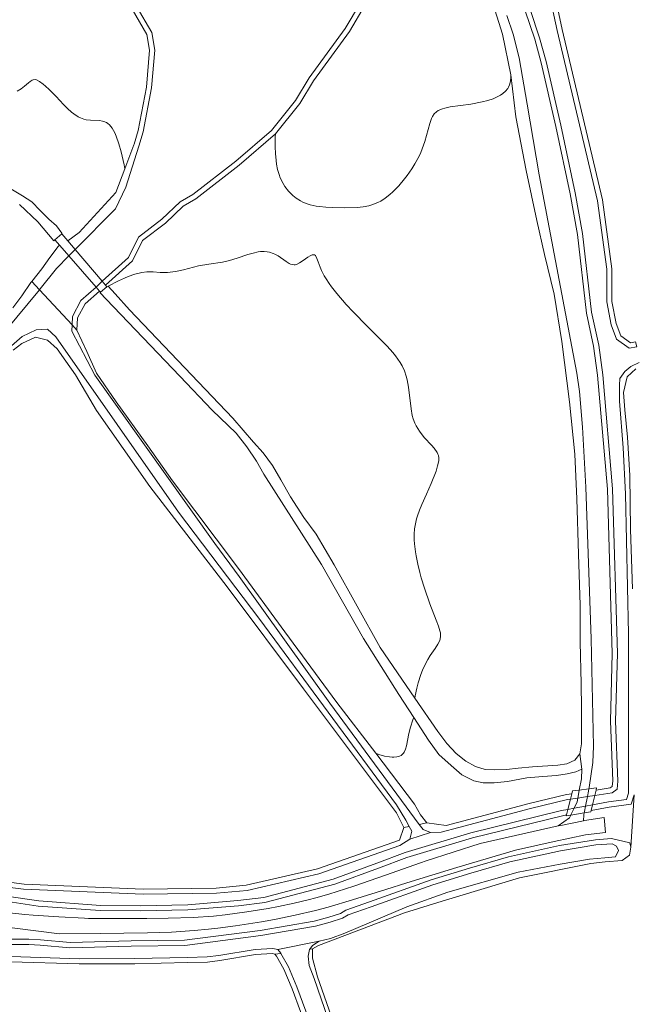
# Model space of a CAD drawing. Header units: metres. Extents: x 229229 to 231729, y 593167 to 595667.
# Tile 161 of 256: x 231403 to 231522, y 593528 to 593718. Entities that reach past the tile are written whole.
import ezdxf

# ---------------------------------------------------------------- set-up
doc = ezdxf.new("R2010")
doc.units = ezdxf.units.M
for name, color, linetype, lineweight in [('B-WE-GR-BEPLANTING_CULTUUR_VASTE PLANTENVAK-GV', 90, 'Continuous', 18), ('B-WE-GR-GRAS-GV', 60, 'Continuous', 13), ('B-WE-GR-GROENVOORZIENING-GV', 80, 'Continuous', 18), ('B-WE-KW-KUNSTWERK-GV', 170, 'Continuous', 18), ('B-WE-OG-WATER-GV', 130, 'Continuous', 18), ('B-WE-OG-WATER_SLOOT-GV', 120, 'Continuous', 18), ('B-WE-VH-VERHARDING_GESLOTEN-GV', 252, 'Continuous', 18), ('B-WE-VH-VERHARDING_HALFVERHARDING-GV', 252, 'Continuous', 18)]:
    doc.layers.add(name, color=color, linetype=linetype, lineweight=lineweight)

msp = doc.modelspace()

# ---------------------------------------------------------------- linework, layer by layer
at = {"layer": 'B-WE-GR-BEPLANTING_CULTUUR_VASTE PLANTENVAK-GV'}
for points in [[(231469.928, 593720.919), (231466.901, 593715.803), (231459.919, 593706.251), (231457.295, 593701.9), (231452.566, 593695.986), (231452.536, 593695.468), (231452.509, 593693.538), (231452.56, 593692.247), (231452.688, 593690.86), (231452.79, 593690.158), (231452.998, 593689.129), (231453.281, 593688.156), (231453.51, 593687.541), (231454.063, 593686.401), (231454.385, 593685.875), (231455.112, 593684.917), (231455.945, 593684.087), (231456.556, 593683.608), (231457.433, 593683.064), (231457.898, 593682.834), (231458.717, 593682.509), (231459.285, 593682.332), (231460.463, 593682.065), (231461.068, 593681.968), (231462.302, 593681.837), (231463.55, 593681.769), (231466.02, 593681.741), (231468.37, 593681.789), (231469.512, 593681.904), (231470.644, 593682.128), (231471.209, 593682.292), (231472.345, 593682.748), (231472.918, 593683.048), (231473.788, 593683.603), (231474.669, 593684.289), (231475.259, 593684.814), (231476.425, 593685.999), (231477.547, 593687.326), (231478.023, 593687.95), (231478.92, 593689.24), (231479.532, 593690.228), (231480.332, 593691.71), (231480.67, 593692.44), (231480.962, 593693.154), (231481.433, 593694.527), (231482.385, 593698.04), (231482.717, 593698.949), (231482.915, 593699.345), (231483.269, 593699.858), (231483.706, 593700.272), (231484.046, 593700.499), (231484.843, 593700.855), (231485.3, 593700.993), (231486.329, 593701.215), (231490.339, 593701.775), (231492.516, 593702.168), (231493.615, 593702.447), (231494.671, 593702.799), (231495.172, 593703.007), (231496.096, 593703.496), (231496.51, 593703.781), (231497.059, 593704.263), (231497.461, 593704.751), (231497.629, 593705.018), (231497.836, 593705.447), (231498.033, 593706.161), (231498.083, 593706.964), (231498.048, 593707.401), (231496.428, 593715.28), (231494.653, 593721.005)], [(231401.128, 593685.59), (231403.723, 593684.06), (231405.511, 593682.862), (231407.093, 593681.209), (231408.766, 593679.543), (231410.243, 593678.227), (231411.291, 593676.83), (231411.303, 593676.72), (231412.459, 593675.355), (231414.661, 593676.997), (231421.717, 593684.69), (231423.479, 593689.289), (231423.342, 593690.016), (231422.768, 593692.54), (231422.332, 593694.077), (231421.807, 593695.568), (231421.513, 593696.241), (231421.037, 593697.099), (231420.522, 593697.731), (231420.159, 593698.035), (231419.909, 593698.194), (231419.391, 593698.419), (231419.125, 593698.494), (231418.579, 593698.584), (231416.866, 593698.644), (231415.988, 593698.734), (231415.548, 593698.836), (231414.893, 593699.086), (231414.459, 593699.311), (231413.606, 593699.876), (231413.188, 593700.206), (231412.374, 593700.929), (231411.596, 593701.701), (231410.181, 593703.21), (231408.859, 593704.569), (231408.127, 593705.253), (231407.7, 593705.618), (231406.975, 593706.149), (231406.392, 593706.433), (231406.132, 593706.482), (231405.753, 593706.438), (231405.56, 593706.361), (231405.144, 593706.098), (231404.832, 593705.843), (231404.104, 593705.211), (231403.451, 593704.71), (231402.691, 593704.258)], [(231401.83, 593662.415), (231403.544, 593664.751), (231405.334, 593667.309), (231405.49, 593667.504), (231407.448, 593669.959), (231408.994, 593672.113), (231410.618, 593674.241), (231410.736, 593674.369), (231410.889, 593674.457), (231409.96, 593675.523), (231409.727, 593675.378), (231406.665, 593679.011), (231403.084, 593682.406)]]:
    msp.add_lwpolyline(points, dxfattribs=at)
for points in [[(231421.583, 593665.096), (231424.388, 593662.021), (231444.358, 593641.096), (231448.349, 593636.469), (231450.232, 593634.454), (231452.015, 593631.958), (231453.591, 593629.187), (231455.495, 593625.963), (231458.041, 593621.938), (231460.464, 593618.692), (231463.944, 593612.828), (231472.8, 593596.849), (231479.533, 593587.081), (231479.607, 593587.492), (231479.931, 593589.017), (231480.186, 593590.031), (231480.681, 593591.657), (231480.977, 593592.451), (231481.305, 593593.195), (231482.019, 593594.528), (231482.51, 593595.311), (231483.428, 593596.647), (231483.974, 593597.475), (231484.332, 593598.185), (231484.437, 593598.52), (231484.503, 593598.97), (231484.504, 593599.203), (231484.448, 593599.704), (231484.367, 593600.072), (231484.102, 593600.929), (231483.653, 593602.13), (231482.421, 593605.291), (231481.363, 593608.286), (231480.747, 593610.289), (231480.46, 593611.333), (231480.071, 593612.928), (231479.752, 593614.53), (231479.626, 593615.324), (231479.45, 593616.879), (231479.407, 593617.632), (231479.406, 593618.721), (231479.484, 593619.752), (231479.577, 593620.409), (231479.846, 593621.653), (231480.015, 593622.245), (231480.407, 593623.373), (231480.847, 593624.437), (231481.766, 593626.425), (231482.686, 593628.5), (231483.611, 593630.903), (231483.922, 593631.893), (231484.099, 593632.638), (231484.145, 593632.974), (231484.147, 593633.452), (231484.059, 593633.916), (231483.977, 593634.15), (231483.802, 593634.51), (231483.245, 593635.298), (231482.71, 593635.9), (231481.405, 593637.335), (231480.724, 593638.181), (231480.396, 593638.639), (231479.795, 593639.631), (231479.533, 593640.166), (231479.203, 593641.021), (231479.033, 593641.626), (231478.788, 593642.909), (231478.314, 593647.1), (231478.053, 593648.523), (231477.872, 593649.224), (231477.515, 593650.253), (231477.041, 593651.248), (231476.664, 593651.896), (231475.776, 593653.162), (231475.273, 593653.785), (231474.167, 593655.025), (231472.952, 593656.271), (231470.306, 593658.861), (231467.576, 593661.645), (231466.264, 593663.067), (231464.46, 593665.16), (231463.419, 593666.491), (231462.96, 593667.127), (231462.361, 593668.035), (231462.026, 593668.604), (231461.494, 593669.65), (231461.224, 593670.274), (231460.829, 593671.327), (231460.609, 593671.933), (231460.404, 593672.368), (231460.293, 593672.518), (231460.102, 593672.654), (231459.868, 593672.683), (231459.69, 593672.649), (231459.291, 593672.479), (231458.85, 593672.208), (231457.916, 593671.533), (231457.244, 593671.081), (231456.647, 593670.809), (231456.37, 593670.748), (231456.189, 593670.734), (231455.83, 593670.769), (231455.465, 593670.885), (231455.211, 593671.006), (231454.66, 593671.348), (231453.109, 593672.437), (231452.476, 593672.784), (231452.135, 593672.936), (231451.4, 593673.173), (231451.005, 593673.25), (231450.377, 593673.301), (231449.704, 593673.268), (231449.235, 593673.204), (231448.257, 593672.992), (231447.243, 593672.701), (231445.188, 593672.017), (231443.701, 593671.556), (231442.316, 593671.238), (231439.714, 593670.855), (231437.715, 593670.521), (231436.768, 593670.299), (231434.783, 593669.788), (231433.254, 593669.451), (231432.235, 593669.298), (231431.729, 593669.253), (231430.979, 593669.235), (231430.32, 593669.27), (231428.927, 593669.375), (231427.713, 593669.356), (231426.772, 593669.238), (231426.252, 593669.134), (231425.401, 593668.912), (231424.116, 593668.471), (231423.402, 593668.18), (231422.231, 593667.642), (231420.228, 593666.582)], [(231414.217, 593658.109), (231416.118, 593653.97), (231418.02, 593649.831), (231421.772, 593644.256), (231427.896, 593635.807), (231432.651, 593629.033), (231445.46, 593612.125), (231454.38, 593599.871), (231464.432, 593586.217), (231471.958, 593576.411), (231472.577, 593576.197), (231473.682, 593575.881), (231474.618, 593575.702), (231475.157, 593575.652), (231475.48, 593575.647), (231476.047, 593575.702), (231476.57, 593575.858), (231476.858, 593576.011), (231477.025, 593576.132), (231477.307, 593576.418), (231477.478, 593576.664), (231477.733, 593577.227), (231477.904, 593577.856), (231478.136, 593579.197), (231478.277, 593579.934), (231478.608, 593581.277), (231479.193, 593583.087), (231479.295, 593583.351), (231476.455, 593587.751), (231469.58, 593598.57), (231461.449, 593612.89), (231450.336, 593630.336), (231448.943, 593632.822), (231447.068, 593635.578), (231445.012, 593638.242), (231440.372, 593642.67), (231434.069, 593649.244), (231419.859, 593664.105), (231418.729, 593665.287), (231418.754, 593665.43), (231418.559, 593665.653), (231415.793, 593663.195), (231414.34, 593660.487)]]:
    msp.add_lwpolyline(points, close=True, dxfattribs=at)
at = {"layer": 'B-WE-GR-GRAS-GV'}
for points in [[(231522.254, 593650.669), (231520.541, 593649.104), (231519.871, 593646.05), (231520.094, 593642.697), (231520.615, 593637.481), (231521.062, 593630.031), (231521.211, 593619.6), (231521.583, 593608.2)], [(231521.92, 593568.373), (231521.283, 593558.318), (231520.974, 593556.713), (231519.561, 593555.721), (231516.326, 593555.46), (231513.549, 593555.104), (231499.763, 593552.359), (231484.797, 593547.86), (231477.547, 593545.634), (231460.899, 593539.284), (231459.747, 593538.67), (231459.747, 593536.827), (231460.724, 593533.268), (231468.18, 593511.956)], [(231462.278, 593513.403), (231455.779, 593530.966), (231454.209, 593534.714), (231452.791, 593537.247), (231452.474, 593537.621), (231451.977, 593537.732), (231448.749, 593537.549), (231441.8, 593536.41), (231439.429, 593536.102), (231435.599, 593535.994), (231425.379, 593535.782), (231414.639, 593535.744), (231401.446, 593536.163)]]:
    msp.add_lwpolyline(points, dxfattribs=at)
at = {"layer": 'B-WE-GR-GROENVOORZIENING-GV'}
for points in [[(231526.096, 593778.248), (231493.837, 593743.505), (231492.432, 593741.029), (231492.794, 593739.063), (231494.19, 593736.694), (231495.705, 593734.632), (231495.929, 593734.447), (231495.442, 593733.568), (231494.624, 593732.09), (231499.006, 593729.257), (231499.726, 593730.572), (231500.232, 593731.439), (231501.806, 593730.338), (231504.418, 593727.814), (231506.495, 593723.17), (231508.01, 593716.173), (231515.805, 593683.244), (231517.613, 593669.938), (231517.613, 593663.654), (231518.433, 593659.427), (231519.348, 593657.023), (231521.184, 593655.683), (231522.167, 593655.882)], [(231497.285, 593718.889), (231498.501, 593715.28), (231499.657, 593710.722), (231501.255, 593701.765), (231503.552, 593688.09), (231510.815, 593649.796), (231511.356, 593646.266), (231511.918, 593639.37), (231512.561, 593627.823), (231513.6, 593598.518), (231514.027, 593577.77), (231513.948, 593574.656), (231513.231, 593569.83), (231513.175, 593569.546), (231514.634, 593569.723), (231514.535, 593569.306), (231517.269, 593569.717), (231517.663, 593570.033), (231517.765, 593571.076), (231517.319, 593582.619), (231517.672, 593595.665), (231516.748, 593627.396), (231514.847, 593649.39), (231514.074, 593655.029), (231512.682, 593661.391), (231510.961, 593676.597), (231509.542, 593684.402), (231506.743, 593697.452), (231503.937, 593709.726), (231502.684, 593714.274), (231498.997, 593725.311)], [(231402.691, 593704.258), (231403.451, 593704.71), (231404.104, 593705.211), (231404.832, 593705.843), (231405.144, 593706.098), (231405.56, 593706.361), (231405.753, 593706.438), (231406.132, 593706.482), (231406.392, 593706.433), (231406.975, 593706.149), (231407.7, 593705.618), (231408.127, 593705.253), (231408.859, 593704.569), (231410.181, 593703.21), (231411.596, 593701.701), (231412.374, 593700.929), (231413.188, 593700.206), (231413.606, 593699.876), (231414.459, 593699.311), (231414.893, 593699.086), (231415.548, 593698.836), (231415.988, 593698.734), (231416.866, 593698.644), (231418.579, 593698.584), (231419.125, 593698.494), (231419.391, 593698.419), (231419.909, 593698.194), (231420.159, 593698.035), (231420.522, 593697.731), (231421.037, 593697.099), (231421.513, 593696.241), (231421.807, 593695.568), (231422.332, 593694.077), (231422.768, 593692.54), (231423.342, 593690.016), (231423.479, 593689.289), (231425.24, 593693.887), (231425.286, 593694.049), (231426.029, 593696.65), (231427.644, 593705.051), (231428.233, 593712.154), (231427.724, 593715.212), (231424.887, 593720.082)], [(231394.727, 593552.34), (231403.997, 593551.153), (231426.997, 593550.202), (231441.152, 593550.388), (231446.945, 593550.938), (231460.681, 593554.095), (231476.557, 593559.654), (231477.419, 593562.057), (231475.946, 593564.919), (231457.975, 593588.881), (231443.264, 593608.529), (231428.286, 593627.91), (231417.969, 593642.629), (231413.928, 593649.497), (231412.08, 593652.149), (231410.415, 593654.503), (231408.547, 593656.155), (231406.191, 593656.79), (231403.575, 593655.513), (231401.919, 593654.269)], [(231400.179, 593540.515), (231404.925, 593540.515), (231407.192, 593540.382), (231412.898, 593539.863), (231424.671, 593540.188), (231435.007, 593540.318), (231449.615, 593542.218), (231460.08, 593543.982), (231462.873, 593544.795), (231465.132, 593545.501), (231466.189, 593546.156), (231470.769, 593547.706), (231482.66, 593551.976), (231490.07, 593554.205), (231497.636, 593556.413), (231507.449, 593558.58), (231514.406, 593559.713), (231517.547, 593559.952), (231521.063, 593559.125), (231521.283, 593558.318), (231521.92, 593568.373), (231521.357, 593566.59), (231517.104, 593566.041), (231513.609, 593565.393), (231513.542, 593565.109), (231512.254, 593564.899), (231512.18, 593564.527), (231512.11, 593563.406), (231512.284, 593563.442), (231516.14, 593564.024), (231516.374, 593561.12), (231512.496, 593560.662), (231506.475, 593559.365), (231498.962, 593557.681), (231487.666, 593554.376), (231477.94, 593551.406), (231473.917, 593550.106), (231467.482, 593548.096), (231462.76, 593546.719), (231460.304, 593546.062), (231456.358, 593545.129), (231452.426, 593544.325), (231449.904, 593543.868), (231444.886, 593543.093), (231441.424, 593542.647), (231439.636, 593542.449), (231436.868, 593542.187), (231432.493, 593541.896), (231427.857, 593541.739), (231418.695, 593541.642), (231410.853, 593541.545), (231401.688, 593542.739)], [(231401.199, 593545.643), (231404.167, 593545.314), (231405.747, 593545.17), (231410.683, 593544.82), (231415.679, 593544.563), (231416.474, 593544.53), (231427.738, 593544.548), (231431.815, 593544.589), (231436.655, 593544.73), (231440.587, 593544.991), (231442.886, 593545.225), (231447.076, 593545.798), (231451.142, 593546.47), (231453.163, 593546.845), (231456.17, 593547.465), (231458.884, 593548.104), (231460.365, 593548.495), (231462.892, 593549.225), (231467.73, 593550.772), (231473.862, 593552.869), (231480.599, 593555.241), (231481.714, 593555.639), (231492.146, 593558.99), (231507.244, 593562.382), (231509.408, 593563.953), (231509.658, 593564.477), (231508.796, 593564.336), (231508.838, 593564.509), (231508.087, 593564.37), (231490.636, 593560.121), (231477.953, 593556.282), (231472.506, 593554.247), (231464.033, 593551.157), (231450.55, 593547.604), (231445.408, 593546.975), (231435.672, 593546.16), (231426.448, 593545.99), (231418.702, 593546.054), (231406.749, 593546.925), (231400.026, 593547.914)]]:
    msp.add_lwpolyline(points, dxfattribs=at)
for points in [[(231419.707, 593666.804), (231419.995, 593666.464), (231420.228, 593666.582), (231422.231, 593667.642), (231423.402, 593668.18), (231424.116, 593668.471), (231425.401, 593668.912), (231426.252, 593669.134), (231426.772, 593669.238), (231427.713, 593669.356), (231428.927, 593669.375), (231430.32, 593669.27), (231430.979, 593669.235), (231431.729, 593669.253), (231432.235, 593669.298), (231433.254, 593669.451), (231434.783, 593669.788), (231436.768, 593670.299), (231437.715, 593670.521), (231439.714, 593670.855), (231442.316, 593671.238), (231443.701, 593671.556), (231445.188, 593672.017), (231447.243, 593672.701), (231448.257, 593672.992), (231449.235, 593673.204), (231449.704, 593673.268), (231450.377, 593673.301), (231451.005, 593673.25), (231451.4, 593673.173), (231452.135, 593672.936), (231452.476, 593672.784), (231453.109, 593672.437), (231454.66, 593671.348), (231455.211, 593671.006), (231455.465, 593670.885), (231455.83, 593670.769), (231456.189, 593670.734), (231456.37, 593670.748), (231456.647, 593670.809), (231457.244, 593671.081), (231457.916, 593671.533), (231458.85, 593672.208), (231459.291, 593672.479), (231459.69, 593672.649), (231459.868, 593672.683), (231460.102, 593672.654), (231460.293, 593672.518), (231460.404, 593672.368), (231460.609, 593671.933), (231460.829, 593671.327), (231461.224, 593670.274), (231461.494, 593669.65), (231462.026, 593668.604), (231462.361, 593668.035), (231462.96, 593667.127), (231463.419, 593666.491), (231464.46, 593665.16), (231466.264, 593663.067), (231467.576, 593661.645), (231470.306, 593658.861), (231472.952, 593656.271), (231474.167, 593655.025), (231475.273, 593653.785), (231475.776, 593653.162), (231476.664, 593651.896), (231477.041, 593651.248), (231477.515, 593650.253), (231477.872, 593649.224), (231478.053, 593648.523), (231478.314, 593647.1), (231478.788, 593642.909), (231479.033, 593641.626), (231479.203, 593641.021), (231479.533, 593640.166), (231479.795, 593639.631), (231480.396, 593638.639), (231480.724, 593638.181), (231481.405, 593637.335), (231482.71, 593635.9), (231483.245, 593635.298), (231483.802, 593634.51), (231483.977, 593634.15), (231484.059, 593633.916), (231484.147, 593633.452), (231484.145, 593632.974), (231484.099, 593632.638), (231483.922, 593631.893), (231483.611, 593630.903), (231482.686, 593628.5), (231481.766, 593626.425), (231480.847, 593624.437), (231480.407, 593623.373), (231480.015, 593622.245), (231479.846, 593621.653), (231479.577, 593620.409), (231479.484, 593619.752), (231479.406, 593618.721), (231479.407, 593617.632), (231479.45, 593616.879), (231479.626, 593615.324), (231479.752, 593614.53), (231480.071, 593612.928), (231480.46, 593611.333), (231480.747, 593610.289), (231481.363, 593608.286), (231482.421, 593605.291), (231483.653, 593602.13), (231484.102, 593600.929), (231484.367, 593600.072), (231484.448, 593599.704), (231484.504, 593599.203), (231484.503, 593598.97), (231484.437, 593598.52), (231484.332, 593598.185), (231483.974, 593597.475), (231483.428, 593596.647), (231482.51, 593595.311), (231482.019, 593594.528), (231481.305, 593593.195), (231480.977, 593592.451), (231480.681, 593591.657), (231480.186, 593590.031), (231479.931, 593589.017), (231479.607, 593587.492), (231479.533, 593587.081), (231483.983, 593580.625), (231485.725, 593578.336), (231487.53, 593576.372), (231489.384, 593574.903), (231491.21, 593573.862), (231493.11, 593573.289), (231494.916, 593573.235), (231497.255, 593573.275), (231499.514, 593573.523), (231502.28, 593573.774), (231507.163, 593574.129), (231508.903, 593574.4), (231510.431, 593575.111), (231511.424, 593576.325), (231511.75, 593578.25), (231511.759, 593581.044), (231511.734, 593585.045), (231511.665, 593589.878), (231511.473, 593597.855), (231511.494, 593605.027), (231511.147, 593614.86), (231510.796, 593625.525), (231510.456, 593634.151), (231509.419, 593644.279), (231507.931, 593655.898), (231506.459, 593665.036), (231504.605, 593672.729), (231503.109, 593679.295), (231501.039, 593688.915), (231499.063, 593699.316), (231498.048, 593707.401), (231498.083, 593706.964), (231498.033, 593706.161), (231497.836, 593705.447), (231497.629, 593705.018), (231497.461, 593704.751), (231497.059, 593704.263), (231496.51, 593703.781), (231496.096, 593703.496), (231495.172, 593703.007), (231494.671, 593702.799), (231493.615, 593702.447), (231492.516, 593702.168), (231490.339, 593701.775), (231486.329, 593701.215), (231485.3, 593700.993), (231484.843, 593700.855), (231484.046, 593700.499), (231483.706, 593700.272), (231483.269, 593699.858), (231482.915, 593699.345), (231482.717, 593698.949), (231482.385, 593698.04), (231481.433, 593694.527), (231480.962, 593693.154), (231480.67, 593692.44), (231480.332, 593691.71), (231479.532, 593690.228), (231478.92, 593689.24), (231478.023, 593687.95), (231477.547, 593687.326), (231476.425, 593685.999), (231475.259, 593684.814), (231474.669, 593684.289), (231473.788, 593683.603), (231472.918, 593683.048), (231472.345, 593682.748), (231471.209, 593682.292), (231470.644, 593682.128), (231469.512, 593681.904), (231468.37, 593681.789), (231466.02, 593681.741), (231463.55, 593681.769), (231462.302, 593681.837), (231461.068, 593681.968), (231460.463, 593682.065), (231459.285, 593682.332), (231458.717, 593682.509), (231457.898, 593682.834), (231457.433, 593683.064), (231456.556, 593683.608), (231455.945, 593684.087), (231455.112, 593684.917), (231454.385, 593685.875), (231454.063, 593686.401), (231453.51, 593687.541), (231453.281, 593688.156), (231452.998, 593689.129), (231452.79, 593690.158), (231452.688, 593690.86), (231452.56, 593692.247), (231452.509, 593693.538), (231452.536, 593695.468), (231452.566, 593695.986), (231445.57, 593689.971), (231437.179, 593683.437), (231434.76, 593682.081), (231431.302, 593678.768), (231426.889, 593675.403), (231424.966, 593671.518)], [(231509.851, 593568.613), (231509.985, 593569.158), (231511.307, 593569.319), (231511.702, 593571.455), (231511.777, 593573.347), (231510.653, 593572.851), (231508.941, 593572.438), (231506.877, 593572.139), (231504.24, 593571.941), (231501.189, 593571.662), (231497.438, 593570.938), (231494.841, 593570.714), (231492.723, 593570.727), (231490.889, 593571.105), (231488.595, 593572.286), (231486.57, 593574.054), (231484.127, 593576.208), (231482.135, 593578.951), (231479.295, 593583.351), (231479.193, 593583.087), (231478.608, 593581.277), (231478.277, 593579.934), (231478.136, 593579.197), (231477.904, 593577.856), (231477.733, 593577.227), (231477.478, 593576.664), (231477.307, 593576.418), (231477.025, 593576.132), (231476.858, 593576.011), (231476.57, 593575.858), (231476.047, 593575.702), (231475.48, 593575.647), (231475.157, 593575.652), (231474.618, 593575.702), (231473.682, 593575.881), (231472.577, 593576.197), (231471.958, 593576.411), (231479.483, 593566.604), (231480.587, 593564.506), (231481.844, 593562.968), (231485.566, 593562.464), (231487.736, 593563.024), (231501.638, 593566.72), (231508.849, 593568.465)]]:
    msp.add_lwpolyline(points, close=True, dxfattribs=at)
at = {"layer": 'B-WE-KW-KUNSTWERK-GV'}
for points in [[(231419.995, 593666.464), (231419.707, 593666.804), (231419.06, 593667.567), (231413.874, 593673.685), (231412.459, 593675.355), (231411.303, 593676.72), (231409.96, 593675.523), (231410.889, 593674.457), (231412.643, 593672.444), (231417.902, 593666.407), (231418.559, 593665.653), (231418.754, 593665.43)], [(231513.609, 593565.393), (231513.861, 593566.457), (231514.287, 593568.258), (231514.535, 593569.306), (231514.634, 593569.723), (231513.175, 593569.546), (231511.307, 593569.319), (231509.985, 593569.158), (231509.851, 593568.613), (231509.592, 593567.564), (231509.101, 593565.575), (231508.838, 593564.509), (231508.796, 593564.336), (231509.658, 593564.477), (231512.254, 593564.899), (231513.542, 593565.109)]]:
    msp.add_lwpolyline(points, close=True, dxfattribs=at)
at = {"layer": 'B-WE-OG-WATER-GV'}
for points in [[(231499.912, 593725.728), (231503.641, 593714.565), (231504.907, 593709.97), (231507.719, 593697.668), (231510.523, 593684.596), (231511.951, 593676.743), (231513.67, 593661.555), (231515.059, 593655.204), (231515.841, 593649.501), (231517.747, 593627.454), (231518.673, 593595.666), (231518.319, 593582.625), (231518.767, 593571.047), (231518.618, 593569.516), (231517.685, 593568.769), (231514.287, 593568.258), (231512.878, 593568.05), (231511.022, 593567.775), (231509.592, 593567.564), (231509.04, 593567.482), (231501.884, 593565.75), (231487.99, 593562.057), (231484.598, 593561.182), (231482.55, 593561.139), (231478.579, 593559.818), (231476.638, 593558.623), (231460.959, 593553.133), (231447.105, 593549.949), (231441.206, 593549.388), (231426.983, 593549.202), (231403.912, 593550.155), (231394.579, 593551.35)], [(231522.399, 593654.909), (231520.951, 593654.615), (231518.519, 593656.39), (231517.467, 593659.152), (231516.613, 593663.558), (231516.613, 593669.871), (231514.821, 593683.061), (231507.035, 593715.952), (231505.539, 593722.856)], [(231425.656, 593720.748), (231428.68, 593715.557), (231429.24, 593712.195), (231428.636, 593704.915), (231427.003, 593696.418), (231426.202, 593693.613), (231423.686, 593685.734), (231421.655, 593681.528), (231413.874, 593673.685), (231412.643, 593672.444), (231410.234, 593670.017), (231407.12, 593666.111), (231406.961, 593665.92), (231413.268, 593659.13), (231413.353, 593660.762), (231414.996, 593663.825), (231417.902, 593666.407), (231419.06, 593667.567), (231424.155, 593672.135), (231426.097, 593676.056), (231430.651, 593679.529), (231434.16, 593682.891), (231436.624, 593684.273), (231444.937, 593690.745), (231451.843, 593696.684), (231456.472, 593702.473), (231459.086, 593706.805), (231466.065, 593716.354), (231469.004, 593721.322)], [(231398.981, 593652.888), (231403.61, 593656.884), (231406.335, 593658.191), (231408.538, 593658.303), (231410.143, 593656.847), (231433.835, 593622.982), (231449.58, 593602.263), (231476.003, 593566.466), (231477.795, 593563.479), (231478.443, 593562.268), (231478.915, 593561.387), (231478.579, 593559.818), (231482.55, 593561.139), (231481.099, 593561.694), (231480.38, 593562.667), (231463.075, 593586.077), (231445.553, 593610.529), (231440.849, 593616.916), (231417.646, 593649.446), (231413.204, 593657.886), (231413.268, 593659.13), (231406.961, 593665.92), (231393.463, 593649.676)], [(231400.181, 593548.901), (231406.859, 593547.92), (231418.742, 593547.054), (231426.443, 593546.99), (231435.621, 593547.159), (231445.306, 593547.97), (231450.362, 593548.589), (231463.733, 593552.112), (231472.16, 593555.185), (231477.633, 593557.23), (231490.372, 593561.086), (231507.878, 593565.348), (231509.101, 593565.575), (231510.287, 593565.795), (231512.513, 593566.207), (231513.861, 593566.457), (231516.949, 593567.029), (231520.421, 593567.477), (231520.794, 593568.71), (231520.783, 593599.504), (231520.252, 593626.501), (231519.762, 593635.422), (231519.04, 593644.4), (231519.082, 593647.473), (231519.125, 593648.754), (231520.128, 593650.162), (231521.237, 593651.101), (231522.851, 593651.886)], [(231401.525, 593537.161), (231414.653, 593536.744), (231425.367, 593536.781), (231435.575, 593536.994), (231439.351, 593537.1), (231441.655, 593537.399), (231448.64, 593538.544), (231452.059, 593538.738), (231453.019, 593538.525), (231461.005, 593540.153), (231463.224, 593540.643), (231466.018, 593541.668), (231478.002, 593546.785), (231485.879, 593549.623), (231499.474, 593553.459), (231507.613, 593554.991), (231513.25, 593555.962), (231516.222, 593556.216), (231518.276, 593556.44), (231518.873, 593557.635), (231518.462, 593558.494), (231517.623, 593558.955), (231514.525, 593558.719), (231507.638, 593557.597), (231497.884, 593555.444), (231490.354, 593553.246), (231482.973, 593551.026), (231471.098, 593546.761), (231466.618, 593545.246), (231465.552, 593544.584), (231463.162, 593543.837), (231460.304, 593543.005), (231449.763, 593541.229), (231435.078, 593539.319), (231424.691, 593539.188), (231412.866, 593538.862), (231407.117, 593539.384), (231404.896, 593539.515), (231400.126, 593539.515)], [(231466.152, 593515.177), (231460.088, 593532.918), (231459.106, 593535.415), (231458.893, 593537.271), (231459.192, 593538.552), (231459.225, 593538.595), (231459.768, 593539.299), (231461.005, 593540.153), (231453.019, 593538.525), (231453.616, 593537.82), (231453.634, 593537.788), (231455.109, 593535.153), (231456.709, 593531.333), (231463.218, 593513.742)]]:
    msp.add_lwpolyline(points, dxfattribs=at)
at = {"layer": 'B-WE-OG-WATER_SLOOT-GV'}
for points in [[(231522.167, 593655.882), (231521.184, 593655.683), (231519.348, 593657.023), (231518.433, 593659.427), (231517.613, 593663.654), (231517.613, 593669.938), (231515.805, 593683.244), (231508.01, 593716.173), (231506.495, 593723.17), (231504.418, 593727.814), (231501.806, 593730.338), (231500.232, 593731.439), (231499.726, 593730.572), (231501.168, 593729.564), (231503.584, 593727.229), (231505.539, 593722.856), (231507.035, 593715.952), (231514.821, 593683.061), (231516.613, 593669.871), (231516.613, 593663.558), (231517.467, 593659.152), (231518.519, 593656.39), (231520.951, 593654.615), (231522.399, 593654.909)], [(231416.118, 593653.97), (231414.217, 593658.109), (231413.268, 593659.13), (231413.204, 593657.886), (231417.646, 593649.446), (231440.849, 593616.916), (231445.553, 593610.529), (231463.075, 593586.077), (231480.38, 593562.667), (231481.844, 593562.968), (231480.587, 593564.506), (231479.483, 593566.604), (231471.958, 593576.411), (231464.432, 593586.217), (231454.38, 593599.871), (231445.46, 593612.125), (231432.651, 593629.033), (231427.896, 593635.807), (231421.772, 593644.256), (231418.02, 593649.831)]]:
    msp.add_lwpolyline(points, close=True, dxfattribs=at)
for points in [[(231498.997, 593725.311), (231502.684, 593714.274), (231503.937, 593709.726), (231506.743, 593697.452), (231509.542, 593684.402), (231510.961, 593676.597), (231512.682, 593661.391), (231514.074, 593655.029), (231514.847, 593649.39), (231516.748, 593627.396), (231517.672, 593595.665), (231517.319, 593582.619), (231517.765, 593571.076), (231517.663, 593570.033), (231517.269, 593569.717), (231514.535, 593569.306), (231514.634, 593569.723), (231513.175, 593569.546), (231511.307, 593569.319), (231509.985, 593569.158), (231509.851, 593568.613), (231508.849, 593568.465), (231501.638, 593566.72), (231487.736, 593563.024), (231485.566, 593562.464), (231481.844, 593562.968), (231480.38, 593562.667), (231481.099, 593561.694), (231482.55, 593561.139), (231484.598, 593561.182), (231487.99, 593562.057), (231501.884, 593565.75), (231509.04, 593567.482), (231509.592, 593567.564), (231511.022, 593567.775), (231512.878, 593568.05), (231514.287, 593568.258), (231517.685, 593568.769), (231518.618, 593569.516), (231518.767, 593571.047), (231518.319, 593582.625), (231518.673, 593595.666), (231517.747, 593627.454), (231515.841, 593649.501), (231515.059, 593655.204), (231513.67, 593661.555), (231511.951, 593676.743), (231510.523, 593684.596), (231507.719, 593697.668), (231504.907, 593709.97), (231503.641, 593714.565), (231499.912, 593725.728)], [(231424.887, 593720.082), (231427.724, 593715.212), (231428.233, 593712.154), (231427.644, 593705.051), (231426.029, 593696.65), (231425.286, 593694.049), (231425.24, 593693.887), (231423.479, 593689.289), (231421.717, 593684.69), (231414.661, 593676.997), (231412.459, 593675.355), (231411.303, 593676.72), (231409.96, 593675.523), (231410.889, 593674.457), (231410.736, 593674.369), (231410.618, 593674.241), (231408.994, 593672.113), (231407.448, 593669.959), (231405.49, 593667.504), (231406.961, 593665.92), (231407.12, 593666.111), (231410.234, 593670.017), (231412.643, 593672.444), (231413.874, 593673.685), (231421.655, 593681.528), (231423.686, 593685.734), (231426.202, 593693.613), (231427.003, 593696.418), (231428.636, 593704.915), (231429.24, 593712.195), (231428.68, 593715.557), (231425.656, 593720.748)], [(231469.004, 593721.322), (231466.065, 593716.354), (231459.086, 593706.805), (231456.472, 593702.473), (231451.843, 593696.684), (231444.937, 593690.745), (231436.624, 593684.273), (231434.16, 593682.891), (231430.651, 593679.529), (231426.097, 593676.056), (231424.155, 593672.135), (231419.06, 593667.567), (231417.902, 593666.407), (231414.996, 593663.825), (231413.353, 593660.762), (231413.268, 593659.13), (231414.217, 593658.109), (231414.34, 593660.487), (231415.793, 593663.195), (231418.559, 593665.653), (231418.754, 593665.43), (231419.995, 593666.464), (231419.707, 593666.804), (231424.966, 593671.518), (231426.889, 593675.403), (231431.302, 593678.768), (231434.76, 593682.081), (231437.179, 593683.437), (231445.57, 593689.971), (231452.566, 593695.986), (231457.295, 593701.9), (231459.919, 593706.251), (231466.901, 593715.803), (231469.928, 593720.919)], [(231393.463, 593649.676), (231406.961, 593665.92), (231405.49, 593667.504), (231405.334, 593667.309), (231403.544, 593664.751), (231401.83, 593662.415)], [(231401.919, 593654.269), (231403.575, 593655.513), (231406.191, 593656.79), (231408.547, 593656.155), (231410.415, 593654.503), (231412.08, 593652.149), (231413.928, 593649.497), (231417.969, 593642.629), (231428.286, 593627.91), (231443.264, 593608.529), (231457.975, 593588.881), (231475.946, 593564.919), (231477.419, 593562.057), (231478.443, 593562.268), (231477.795, 593563.479), (231476.003, 593566.466), (231449.58, 593602.263), (231433.835, 593622.982), (231410.143, 593656.847), (231408.538, 593658.303), (231406.335, 593658.191), (231403.61, 593656.884), (231398.981, 593652.888)], [(231522.851, 593651.886), (231521.237, 593651.101), (231520.128, 593650.162), (231519.125, 593648.754), (231519.082, 593647.473), (231519.04, 593644.4), (231519.762, 593635.422), (231520.252, 593626.501), (231520.783, 593599.504), (231520.794, 593568.71), (231520.421, 593567.477), (231516.949, 593567.029), (231513.861, 593566.457), (231512.513, 593566.207), (231510.287, 593565.795), (231509.101, 593565.575), (231507.878, 593565.348), (231490.372, 593561.086), (231477.633, 593557.23), (231472.16, 593555.185), (231463.733, 593552.112), (231450.362, 593548.589), (231445.306, 593547.97), (231435.621, 593547.159), (231426.443, 593546.99), (231418.742, 593547.054), (231406.859, 593547.92), (231400.181, 593548.901)], [(231521.583, 593608.2), (231521.211, 593619.6), (231521.062, 593630.031), (231520.615, 593637.481), (231520.094, 593642.697), (231519.871, 593646.05), (231520.541, 593649.104), (231522.254, 593650.669)], [(231400.026, 593547.914), (231406.749, 593546.925), (231418.702, 593546.054), (231426.448, 593545.99), (231435.672, 593546.16), (231445.408, 593546.975), (231450.55, 593547.604), (231464.033, 593551.157), (231472.506, 593554.247), (231477.953, 593556.282), (231490.636, 593560.121), (231508.087, 593564.37), (231508.838, 593564.509), (231508.796, 593564.336), (231509.658, 593564.477), (231512.254, 593564.899), (231513.542, 593565.109), (231513.609, 593565.393), (231517.104, 593566.041), (231521.357, 593566.59), (231521.92, 593568.373)], [(231394.579, 593551.35), (231403.912, 593550.155), (231426.983, 593549.202), (231441.206, 593549.388), (231447.105, 593549.949), (231460.959, 593553.133), (231476.638, 593558.623), (231478.579, 593559.818), (231478.915, 593561.387), (231478.443, 593562.268), (231477.419, 593562.057), (231476.557, 593559.654), (231460.681, 593554.095), (231446.945, 593550.938), (231441.152, 593550.388), (231426.997, 593550.202), (231403.997, 593551.153), (231394.727, 593552.34)], [(231400.126, 593539.515), (231404.896, 593539.515), (231407.117, 593539.384), (231412.866, 593538.862), (231424.691, 593539.188), (231435.078, 593539.319), (231449.763, 593541.229), (231460.304, 593543.005), (231463.162, 593543.837), (231465.552, 593544.584), (231466.618, 593545.246), (231471.098, 593546.761), (231482.973, 593551.026), (231490.354, 593553.246), (231497.884, 593555.444), (231507.638, 593557.597), (231514.525, 593558.719), (231517.623, 593558.955), (231518.462, 593558.494), (231518.873, 593557.635), (231518.276, 593556.44), (231516.222, 593556.216), (231513.25, 593555.962), (231507.613, 593554.991), (231499.474, 593553.459), (231485.879, 593549.623), (231478.002, 593546.785), (231466.018, 593541.668), (231463.224, 593540.643), (231461.005, 593540.153), (231459.768, 593539.299), (231459.225, 593538.595), (231459.747, 593538.67), (231460.899, 593539.284), (231477.547, 593545.634), (231484.797, 593547.86), (231499.763, 593552.359), (231513.549, 593555.104), (231516.326, 593555.46), (231519.561, 593555.721), (231520.974, 593556.713), (231521.283, 593558.318), (231521.063, 593559.125), (231517.547, 593559.952), (231514.406, 593559.713), (231507.449, 593558.58), (231497.636, 593556.413), (231490.07, 593554.205), (231482.66, 593551.976), (231470.769, 593547.706), (231466.189, 593546.156), (231465.132, 593545.501), (231462.873, 593544.795), (231460.08, 593543.982), (231449.615, 593542.218), (231435.007, 593540.318), (231424.671, 593540.188), (231412.898, 593539.863), (231407.192, 593540.382), (231404.925, 593540.515), (231400.179, 593540.515)], [(231401.446, 593536.163), (231414.639, 593535.744), (231425.379, 593535.782), (231435.599, 593535.994), (231439.429, 593536.102), (231441.8, 593536.41), (231448.749, 593537.549), (231451.977, 593537.732), (231452.474, 593537.621), (231453.634, 593537.788), (231453.616, 593537.82), (231453.019, 593538.525), (231452.059, 593538.738), (231448.64, 593538.544), (231441.655, 593537.399), (231439.351, 593537.1), (231435.575, 593536.994), (231425.367, 593536.781), (231414.653, 593536.744), (231401.525, 593537.161)], [(231468.18, 593511.956), (231460.724, 593533.268), (231459.747, 593536.827), (231459.747, 593538.67), (231459.225, 593538.595), (231459.192, 593538.552), (231458.893, 593537.271), (231459.106, 593535.415), (231460.088, 593532.918), (231466.152, 593515.177)], [(231463.218, 593513.742), (231456.709, 593531.333), (231455.109, 593535.153), (231453.634, 593537.788), (231452.474, 593537.621), (231452.791, 593537.247), (231454.209, 593534.714), (231455.779, 593530.966), (231462.278, 593513.403)]]:
    msp.add_lwpolyline(points, dxfattribs=at)
at = {"layer": 'B-WE-VH-VERHARDING_GESLOTEN-GV'}
msp.add_lwpolyline([(231413.874, 593673.685), (231412.459, 593675.355), (231411.303, 593676.72), (231409.96, 593675.523), (231410.889, 593674.457), (231412.643, 593672.444), (231417.902, 593666.407), (231418.559, 593665.653), (231418.754, 593665.43), (231419.995, 593666.464), (231419.707, 593666.804), (231419.06, 593667.567)], close=True, dxfattribs=at)
msp.add_lwpolyline([(231401.688, 593542.739), (231410.853, 593541.545), (231418.695, 593541.642), (231427.857, 593541.739), (231432.493, 593541.896), (231436.868, 593542.187), (231439.636, 593542.449), (231441.424, 593542.647), (231444.886, 593543.093), (231449.904, 593543.868), (231452.426, 593544.325), (231456.358, 593545.129), (231460.304, 593546.062), (231462.76, 593546.719), (231467.482, 593548.096), (231473.917, 593550.106), (231477.94, 593551.406), (231487.666, 593554.376), (231498.962, 593557.681), (231506.475, 593559.365), (231512.496, 593560.662), (231516.374, 593561.12), (231516.14, 593564.024), (231512.284, 593563.442), (231512.11, 593563.406), (231507.729, 593562.491), (231507.244, 593562.382), (231492.146, 593558.99), (231481.714, 593555.639), (231480.599, 593555.241), (231473.862, 593552.869), (231467.73, 593550.772), (231462.892, 593549.225), (231460.365, 593548.495), (231458.884, 593548.104), (231456.17, 593547.465), (231453.163, 593546.845), (231451.142, 593546.47), (231447.076, 593545.798), (231442.886, 593545.225), (231440.587, 593544.991), (231436.655, 593544.73), (231431.815, 593544.589), (231427.738, 593544.548), (231416.474, 593544.53), (231415.679, 593544.563), (231410.683, 593544.82), (231405.747, 593545.17), (231404.167, 593545.314), (231401.199, 593545.643)], dxfattribs=at)
at = {"layer": 'B-WE-VH-VERHARDING_HALFVERHARDING-GV'}
for points in [[(231494.653, 593721.005), (231496.428, 593715.28), (231498.048, 593707.401), (231499.063, 593699.316), (231501.039, 593688.915), (231503.109, 593679.295), (231504.605, 593672.729), (231506.459, 593665.036), (231507.931, 593655.898), (231509.419, 593644.279), (231510.456, 593634.151), (231510.796, 593625.525), (231511.147, 593614.86), (231511.494, 593605.027), (231511.473, 593597.855), (231511.665, 593589.878), (231511.734, 593585.045), (231511.759, 593581.044), (231511.75, 593578.25), (231511.424, 593576.325), (231511.777, 593573.347), (231511.702, 593571.455), (231511.307, 593569.319), (231513.175, 593569.546), (231513.231, 593569.83), (231513.948, 593574.656), (231514.027, 593577.77), (231513.6, 593598.518), (231512.561, 593627.823), (231511.918, 593639.37), (231511.356, 593646.266), (231510.815, 593649.796), (231503.552, 593688.09), (231501.255, 593701.765), (231499.657, 593710.722), (231498.501, 593715.28), (231497.285, 593718.889)], [(231403.084, 593682.406), (231406.665, 593679.011), (231409.727, 593675.378), (231409.96, 593675.523), (231411.303, 593676.72), (231411.291, 593676.83), (231410.243, 593678.227), (231408.766, 593679.543), (231407.093, 593681.209), (231405.511, 593682.862), (231403.723, 593684.06), (231401.128, 593685.59)]]:
    msp.add_lwpolyline(points, dxfattribs=at)
for points in [[(231419.995, 593666.464), (231418.754, 593665.43), (231418.729, 593665.287), (231419.859, 593664.105), (231434.069, 593649.244), (231440.372, 593642.67), (231445.012, 593638.242), (231447.068, 593635.578), (231448.943, 593632.822), (231450.336, 593630.336), (231461.449, 593612.89), (231469.58, 593598.57), (231476.455, 593587.751), (231479.295, 593583.351), (231482.135, 593578.951), (231484.127, 593576.208), (231486.57, 593574.054), (231488.595, 593572.286), (231490.889, 593571.105), (231492.723, 593570.727), (231494.841, 593570.714), (231497.438, 593570.938), (231501.189, 593571.662), (231504.24, 593571.941), (231506.877, 593572.139), (231508.941, 593572.438), (231510.653, 593572.851), (231511.777, 593573.347), (231511.424, 593576.325), (231510.431, 593575.111), (231508.903, 593574.4), (231507.163, 593574.129), (231502.28, 593573.774), (231499.514, 593573.523), (231497.255, 593573.275), (231494.916, 593573.235), (231493.11, 593573.289), (231491.21, 593573.862), (231489.384, 593574.903), (231487.53, 593576.372), (231485.725, 593578.336), (231483.983, 593580.625), (231479.533, 593587.081), (231472.8, 593596.849), (231463.944, 593612.828), (231460.464, 593618.692), (231458.041, 593621.938), (231455.495, 593625.963), (231453.591, 593629.187), (231452.015, 593631.958), (231450.232, 593634.454), (231448.349, 593636.469), (231444.358, 593641.096), (231424.388, 593662.021), (231421.583, 593665.096), (231420.228, 593666.582)], [(231513.085, 593569.091), (231513.175, 593569.546), (231511.307, 593569.319), (231511.214, 593568.815), (231511.022, 593567.775), (231510.89, 593567.059), (231510.287, 593565.795), (231509.754, 593564.679), (231509.658, 593564.477), (231512.254, 593564.899), (231512.304, 593565.151), (231512.513, 593566.207), (231512.878, 593568.05)], [(231512.11, 593563.406), (231512.18, 593564.527), (231512.254, 593564.899), (231509.658, 593564.477), (231509.408, 593563.953), (231507.244, 593562.382), (231507.729, 593562.491)]]:
    msp.add_lwpolyline(points, close=True, dxfattribs=at)

doc.saveas('drawing.dxf')
